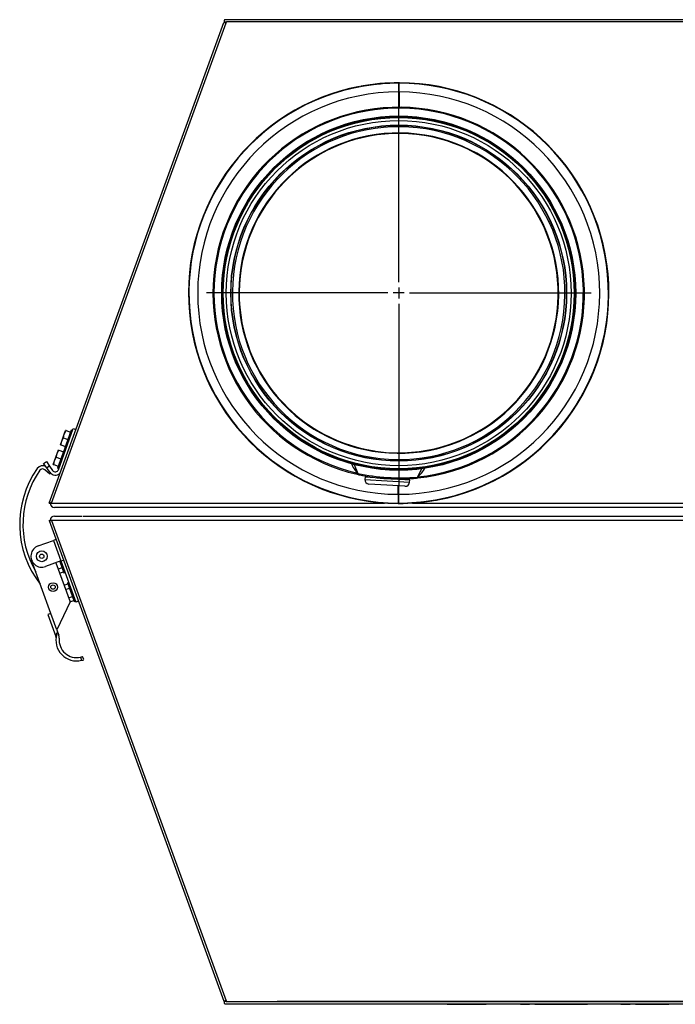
# Model space of a CAD drawing. Extents: x 172 to 2886, y 316 to 2181.
# Tile 8 of 30: x 919 to 1219, y 1730 to 2181. Entities that reach past the tile are written whole.
import ezdxf

# ---------------------------------------------------------------- set-up
doc = ezdxf.new("R2010")
doc.units = 0
doc.header["$LTSCALE"] = 25.4
doc.header["$MEASUREMENT"] = 0
doc.layers.get('0').update_dxf_attribs({"linetype": 'CONTINUOUS'})

msp = doc.modelspace()

# ---------------------------------------------------------------- linework, layer by layer
for p, q in [((932.16, 1959.58), (1012.13, 2179.3)), ((933.23, 1959.58), (1013.17, 2179.21)), ((1012.22, 2179.56), (1013.3, 2179.56)), ((2042.52, 2180.57), (1012.59, 2180.57)), ((1013.17, 2179.21), (1013.3, 2179.56)), ((1013.26, 2179.56), (1013.29, 2179.53)), ((2041.81, 2179.56), (1013.3, 2179.56)), ((1014.29, 2180.57), (1014.29, 2180.58)), ((2040.82, 2180.58), (1014.29, 2180.58)), ((2018.54, 2179.57), (1036.57, 2179.57)), ((1092.23, 2145.62), (1092.23, 2151.54)), ((1092.29, 2151.55), (1092.3, 2151.54)), ((1092.34, 2144.02), (1092.29, 2148.03)), ((1092.16, 2147.54), (1092.16, 2140.54)), ((1092.16, 2060.62), (1092.16, 2143.64)), ((1092.21, 2143.84), (1092.23, 2145.62)), ((1092.21, 2143.84), (1092.21, 2140.54)), ((1092.21, 2143.84), (1092.34, 2143.82)), ((1092.34, 2144.02), (1092.34, 2140.54)), ((1092.37, 2147.54), (1092.37, 2140.54)), ((1092.16, 2058.12), (1092.16, 2053.12)), ((1087.16, 2055.62), (1004.14, 2055.62)), ((1094.66, 2055.62), (1089.66, 2055.62)), ((1097.16, 2055.62), (1180.19, 2055.62)), ((1092.16, 2050.62), (1092.16, 1967.6)), ((1038.44, 2006.23), (1037.48, 2007.19)), ((1038.44, 2006.23), (1040.48, 2004.19)), ((936.4, 1974.82), (943.24, 1993.62)), ((937.95, 1987.83), (939.14, 1991.12)), ((938.73, 1989.41), (939.14, 1991.12)), ((939.14, 1991.12), (939.74, 1992.76)), ((939.14, 1991.12), (939.93, 1992.7)), ((942.34, 1992.88), (939.26, 1984.42)), ((939.93, 1992.7), (939.74, 1992.76)), ((939.93, 1992.7), (942, 1991.94)), ((942.9, 1992.68), (942.34, 1992.88)), ((943.24, 1993.62), (944.39, 1993.2)), ((937.35, 1986.19), (937.95, 1987.83)), ((937.35, 1986.19), (937.53, 1986.12)), ((937.53, 1986.12), (937.95, 1987.83)), ((937.53, 1986.12), (939.6, 1985.36)), ((937.95, 1987.83), (938.73, 1989.41)), ((938.73, 1989.41), (940.8, 1988.65)), ((934.7, 1978.9), (935.89, 1982.19)), ((935.48, 1980.48), (935.89, 1982.19)), ((935.89, 1982.19), (936.49, 1983.84)), ((935.89, 1982.19), (936.68, 1983.77)), ((939.09, 1983.96), (936.01, 1975.5)), ((936.68, 1983.77), (936.49, 1983.84)), ((936.68, 1983.77), (938.75, 1983.02)), ((939.65, 1983.75), (939.09, 1983.96)), ((939.26, 1984.42), (939.82, 1984.22)), ((929.67, 1977.71), (930.93, 1978.53)), ((931.11, 1975.66), (929.67, 1977.71)), ((930.93, 1978.53), (932.37, 1976.48)), ((934.1, 1977.26), (934.7, 1978.9)), ((934.1, 1977.26), (934.28, 1977.19)), ((934.28, 1977.19), (934.7, 1978.9)), ((934.28, 1977.19), (936.35, 1976.44)), ((934.7, 1978.9), (935.48, 1980.48)), ((935.48, 1980.48), (937.55, 1979.73)), ((1071.81, 1977.14), (1073.42, 1973.05)), ((930.18, 1974.83), (932.48, 1972.9)), ((932.37, 1976.48), (931.11, 1975.66)), ((932.54, 1973.62), (931.11, 1975.66)), ((932.37, 1976.48), (933.77, 1974.48)), ((932.48, 1972.9), (932.8, 1973.29)), ((936.01, 1975.5), (936.58, 1975.29)), ((1073.1, 1972.72), (1073.11, 1972.75)), ((1073.11, 1972.75), (1073.22, 1973.25)), ((1100.71, 1971.38), (1102.79, 1975.22)), ((1076.74, 1971.34), (1076.68, 1970.34)), ((1076.68, 1970.34), (1097.14, 1969.09)), ((1097.2, 1970.09), (1076.74, 1971.34)), ((1095.02, 1967.21), (1078.55, 1968.22)), ((1080, 1971.44), (1079.98, 1971.14)), ((1097.14, 1969.09), (1097.2, 1970.09)), ((1100.93, 1971.55), (1100.98, 1971.04)), ((1100.98, 1971.04), (1100.98, 1971.01)), ((1091.95, 1963.55), (1091.95, 1967.4)), ((1091.98, 1967.07), (1091.98, 1967.4)), ((1092.11, 1967.26), (1091.98, 1967.27)), ((1091.98, 1967.07), (1092.03, 1963.06)), ((1092.11, 1967.26), (1092.09, 1965.48)), ((1092.09, 1965.48), (1092.09, 1959.55)), ((1092.11, 1967.26), (1092.11, 1967.39)), ((1092.16, 1963.55), (1092.16, 1967.39)), ((932.16, 1959.58), (933.1, 1959.24)), ((933.19, 1959.5), (932.53, 1959.74)), ((933.19, 1959.5), (933.1, 1959.24)), ((933.1, 1959.24), (933.17, 1959.4)), ((933.1, 1959.24), (933.1, 1959.24)), ((933.17, 1959.4), (933.23, 1959.58)), ((933.23, 1959.58), (933.19, 1959.5)), ((933.23, 1959.58), (946.6, 1959.58)), ((946.6, 1959.58), (1085.63, 1959.58)), ((1092.03, 1959.55), (1092.02, 1959.55)), ((1098.42, 1959.58), (1523.62, 1959.58)), ((1108.51, 1960.96), (1108.51, 1960.95)), ((1109.51, 1961.04), (1109.52, 1960.96)), ((946.58, 1957.58), (934.58, 1957.58)), ((1523.62, 1957.58), (946.6, 1957.58)), ((932.16, 1951.58), (933.1, 1951.93)), ((932.16, 1951.58), (1012.13, 1731.87)), ((933.19, 1951.67), (932.53, 1951.43)), ((933.1, 1951.93), (933.1, 1951.93)), ((933.17, 1951.77), (933.1, 1951.93)), ((933.1, 1951.93), (933.19, 1951.67)), ((933.17, 1951.77), (933.23, 1951.59)), ((933.23, 1951.58), (1013.17, 1731.96)), ((947.6, 1951.58), (933.23, 1951.58)), ((934.58, 1953.58), (947.15, 1953.58)), ((947.6, 1953.58), (1523.62, 1953.58)), ((1523.62, 1951.58), (947.6, 1951.58)), ((927.12, 1939.93), (934.17, 1942.49)), ((935.32, 1942.91), (934.17, 1942.49)), ((934.17, 1942.49), (937.59, 1933.1)), ((933.02, 1909.09), (924.13, 1933.52)), ((937.59, 1933.1), (930.54, 1930.53)), ((935.24, 1932.24), (941.74, 1914.39)), ((937.02, 1932.89), (938.9, 1927.72)), ((937.59, 1933.1), (938.74, 1933.52)), ((937.59, 1933.1), (944.43, 1914.3)), ((936.27, 1929.4), (938.06, 1930.05)), ((936.96, 1927.51), (938.75, 1928.16)), ((938.9, 1927.72), (939.47, 1927.93)), ((938.99, 1921.95), (940.77, 1922.6)), ((941.18, 1923.23), (940.61, 1923.03)), ((940.61, 1923.03), (943.69, 1914.57)), ((939.68, 1920.05), (941.46, 1920.7)), ((941.74, 1914.39), (935.76, 1901.57)), ((941.06, 1916.25), (942.84, 1916.9)), ((941.71, 1914.34), (943.54, 1915)), ((943.69, 1914.57), (944.26, 1914.77)), ((945.58, 1914.72), (944.43, 1914.3)), ((933.02, 1909.09), (931.61, 1908.58)), ((935.76, 1901.57), (933.02, 1909.09)), ((931.61, 1908.58), (935.25, 1898.58)), ((935.64, 1899.49), (936.07, 1900.71)), ((935.76, 1901.57), (936.07, 1900.71)), ((936.07, 1900.71), (936.66, 1899.1)), ((946.55, 1889.07), (947.07, 1887.66)), ((948.03, 1887.95), (947.51, 1889.36)), ((1013.3, 1731.61), (1012.22, 1731.61)), ((1012.59, 1730.6), (2042.52, 1730.6)), ((1013.17, 1731.96), (1013.3, 1731.61)), ((1013.26, 1731.61), (1013.29, 1731.64)), ((1013.3, 1731.61), (2041.81, 1731.61)), ((1014.29, 1730.58), (1014.29, 1730.6)), ((1014.29, 1730.58), (2040.82, 1730.58)), ((2018.54, 1731.6), (1036.57, 1731.6)), ((1114.28, 1730.38), (1114.28, 1730.58)), ((1114.28, 1730.38), (1125.27, 1730.38)), ((1125.27, 1730.38), (1125.27, 1730.58)), ((1125.27, 1730.38), (1128.9, 1730.38)), ((1128.9, 1730.38), (1128.9, 1730.58)), ((1128.9, 1730.38), (1131.05, 1730.38)), ((1131.05, 1730.38), (1131.05, 1730.58)), ((1131.05, 1730.38), (1132.2, 1730.38)), ((1132.2, 1730.38), (1132.2, 1730.58)), ((1132.63, 1730.38), (1132.2, 1730.38)), ((1132.63, 1730.36), (1132.63, 1730.58)), ((1132.98, 1730.38), (1132.98, 1730.58)), ((1135.33, 1730.38), (1133.16, 1730.38)), ((1135.51, 1730.58), (1135.51, 1730.36)), ((1137.63, 1730.38), (1137.63, 1730.36)), ((1147.83, 1730.38), (1147.83, 1730.58)), ((1147.83, 1730.38), (1150.74, 1730.38)), ((1150.74, 1730.38), (1150.74, 1730.58)), ((1150.74, 1730.38), (1152.09, 1730.38)), ((1152.09, 1730.38), (1152.09, 1730.58)), ((1152.24, 1730.36), (1152.24, 1730.58)), ((1154.45, 1730.38), (1152.3, 1730.38)), ((1154.45, 1730.38), (1154.45, 1730.58)), ((1154.45, 1730.38), (1158.77, 1730.38)), ((1157.02, 1730.36), (1157.02, 1730.38)), ((1158.77, 1730.38), (1158.77, 1730.58)), ((1158.77, 1730.38), (1160.32, 1730.38)), ((1160.32, 1730.38), (1160.32, 1730.58)), ((1160.32, 1730.38), (1166.77, 1730.38)), ((1166.77, 1730.38), (1166.77, 1730.58)), ((1166.77, 1730.38), (1168.22, 1730.38)), ((1168.22, 1730.38), (1168.22, 1730.58)), ((1168.22, 1730.38), (1170.39, 1730.38)), ((1170.39, 1730.38), (1170.39, 1730.58)), ((1170.39, 1730.38), (1175.65, 1730.38)), ((1175.65, 1730.38), (1175.65, 1730.58)), ((1175.65, 1730.38), (1177.62, 1730.38)), ((1177.62, 1730.38), (1177.62, 1730.58)), ((1177.62, 1730.38), (1178.59, 1730.38)), ((1178.59, 1730.38), (1178.59, 1730.58)), ((1178.74, 1730.38), (1178.74, 1730.58)), ((1181.34, 1730.38), (1178.79, 1730.38)), ((1181.52, 1730.58), (1181.52, 1730.36)), ((1193.84, 1730.38), (1193.84, 1730.58)), ((1193.84, 1730.38), (1196.75, 1730.38)), ((1194.87, 1730.36), (1194.87, 1730.38)), ((1196.75, 1730.38), (1196.75, 1730.58)), ((1196.75, 1730.38), (1198.09, 1730.38)), ((1198.09, 1730.38), (1198.09, 1730.58)), ((1198.24, 1730.36), (1198.24, 1730.58)), ((1200.59, 1730.38), (1198.3, 1730.38)), ((1200.59, 1730.38), (1200.59, 1730.58)), ((1200.59, 1730.38), (1205, 1730.38)), ((1205, 1730.38), (1205, 1730.58)), ((1205, 1730.38), (1212.73, 1730.38)), ((1212.73, 1730.38), (1212.73, 1730.58)), ((1212.73, 1730.38), (1214.83, 1730.38)), ((1214.83, 1730.38), (1214.83, 1730.58)), ((1214.83, 1730.58), (1215.84, 1730.58)), ((1214.83, 1730.38), (1215.84, 1730.38)), ((1218.66, 1730.38), (1214.83, 1730.38)), ((1215.37, 1730.36), (1215.37, 1730.38)), ((1215.84, 1730.38), (1215.84, 1730.58)), ((1216.1, 1730.36), (1216.1, 1730.38)), ((1217.03, 1730.36), (1217.03, 1730.38))]:
    msp.add_line(p, q)
for centre, radius in [((1092.16, 2055.55), 80.99), ((1092.16, 2055.55), 80.79), ((1092.16, 2055.55), 80.3), ((1092.16, 2055.55), 78.92), ((1092.16, 2055.55), 76.84), ((1092.16, 2055.55), 76.71), ((928.83, 1935.23), 2.5), ((928.83, 1935.23), 1), ((933.96, 1921.14), 2), ((933.96, 1921.14), 1)]:
    msp.add_circle(centre, radius)
for centre, radius, start, end in [((1027.7, 2177.82), 15.57, 170.9242, 173.5761), ((1014.29, 2178.58), 2, 90, 97.1849), ((1092.16, 2055.55), 96.19, 100.7441, 269.8182), ((1092.16, 2055.55), 95.99, 100.0642, 269.9167), ((1092.16, 2055.55), 96.17, 89.8806, 100.4009), ((1092.16, 2055.55), 95.99, 89.9583, 100.0642), ((1092.16, 2055.55), 96, 89.9219, 99.8054), ((1149.51, 2148.54), 57.36, 177.0018, 180.9982), ((1092.16, 2055.55), 95.99, 280.0642, 89.9167), ((1035.04, 2148.54), 57.34, 359.0008, 2.9992), ((1108.56, 2053.3), 99.74, 99.2888, 99.3497), ((1092.16, 2055.55), 96.19, 280.7441, 89.8182), ((1092.16, 2055.55), 91.99, 90, 269.8696), ((1092.16, 2055.55), 91.99, 270, 89.8696), ((1092.16, 2055.55), 84.99, 275.9581, 257.0419), ((1092.16, 2055.62), 84.52, 275.9501, 257.0499), ((1092.16, 2055.55), 76.09, 356.5, 176.5), ((1092.16, 2055.55), 73.22, 356.5, 176.5), ((1092.16, 2055.55), 72.99, 271.7117, 261.2883), ((1092.16, 2055.55), 73.09, 356.5, 176.5), ((1092.16, 2055.55), 76.09, 176.5, 356.5), ((1092.16, 2055.55), 73.22, 176.5, 356.5), ((1092.16, 2055.55), 73.09, 176.5, 356.5), ((1091.31, 1953.36), 71.89, 135, 135.1889), ((929.22, 1973.68), 3, 61.4553, 144.9875), ((1083.75, 1982.76), 14.19, 201.7308, 222.0849), ((963.2, 1949.87), 44.5, 144.9875, 218.052), ((963.2, 1949.87), 43, 144.9875, 210.2817), ((929.22, 1973.68), 1.5, 50, 144.9875), ((935, 1975.34), 3, 215, 315.2148), ((935, 1975.34), 1.5, 215, 340), ((1080.91, 2001.44), 29.73, 254.784, 256.8671), ((1092.88, 2067.32), 96.21, 258.3188, 274.6811), ((1074.33, 1973.47), 1, 201.6181, 257.7711), ((1092.16, 2055.55), 84.99, 257.7451, 275.2551), ((1092.16, 2055.55), 84.99, 258.442, 258.7126), ((1091.64, 1982.27), 14.19, 310.9129, 331.5358), ((1078.68, 1970.22), 2, 176.5, 266.5), ((1095.14, 1969.21), 2, 266.5, 356.5), ((1092.16, 2055.55), 84.99, 274.2876, 274.598), ((1099.63, 1972.26), 1.38, 270.4336, 322.8212), ((1096.88, 1999.14), 28.39, 275.6047, 278.2969), ((1149.28, 1962.55), 57.34, 179.0008, 182.9992), ((1034.81, 1962.55), 57.36, 357.0018, 0.9982), ((929.43, 1943.77), 16.26, 76.48, 79.0196), ((934.58, 1959.58), 2, 184.4727, 270), ((1075.76, 2057.79), 99.74, 279.2888, 279.3497), ((1092.16, 2055.55), 96.17, 269.8806, 280.4009), ((1092.16, 2055.55), 96, 269.9219, 279.8054), ((1092.16, 2055.55), 95.99, 269.9583, 280.0642), ((1108.08, 2058.23), 97.2, 270.505, 271.1865), ((929.43, 1967.4), 16.26, 280.9804, 283.52), ((934.58, 1951.58), 2, 90, 175.5273), ((928.83, 1935.23), 5, 110, 290), ((934.15, 1898.16), 1.21, 353.5859, 24.2501), ((934.15, 1898.16), 1.21, 353.586, 24.2502), ((933.84, 1898.07), 1.5, 353.7667, 19.9953), ((933.83, 1898.07), 1.51, 353.8526, 19.9091), ((944.78, 1896.87), 9.5, 164.0066, 283.9577), ((933.84, 1898.07), 3, 353.7618, 20), ((944.78, 1896.87), 8, 173.7618, 282.8192), ((944.78, 1896.87), 8, 282.8192, 290), ((944.78, 1896.87), 9.5, 283.9577, 290), ((1027.7, 1733.35), 15.57, 186.4239, 189.0758), ((1014.29, 1732.58), 2, 262.8151, 270)]:
    msp.add_arc(centre, radius, start, end)
msp.add_ellipse((1108.31, 2058.46), major_axis=(-97.28, -17.53), ratio=0.986114, start_param=1.396928, end_param=1.407175)
for points, knots in [([(1012.13, 2179.3), (1012.14, 2179.32), (1012.17, 2179.33), (1012.28, 2179.34), (1012.36, 2179.34), (1012.55, 2179.31), (1012.66, 2179.3), (1012.91, 2179.26), (1013.04, 2179.23), (1013.17, 2179.21)], [0, 0, 0, 0, 0.25, 0.25, 0.5, 0.5, 0.75, 0.75, 1, 1, 1, 1]), ([(932.53, 1959.74), (932.43, 1959.73), (932.34, 1959.71), (932.22, 1959.66), (932.18, 1959.63), (932.16, 1959.58)], [0, 0, 0, 0, 0.5, 0.5, 1, 1, 1, 1]), ([(932.16, 1951.58), (932.18, 1951.54), (932.22, 1951.51), (932.34, 1951.46), (932.43, 1951.44), (932.53, 1951.43)], [0, 0, 0, 0, 0.5, 0.5, 1, 1, 1, 1]), ([(936.07, 1900.71), (936, 1900.55), (935.92, 1900.39), (935.75, 1900.1), (935.67, 1899.97), (935.54, 1899.74), (935.48, 1899.64), (935.39, 1899.46), (935.35, 1899.37), (935.3, 1899.21), (935.28, 1899.13), (935.26, 1898.98), (935.25, 1898.91), (935.24, 1898.77), (935.25, 1898.7), (935.25, 1898.66)], [0, 0, 0, 0, 0.125, 0.125, 0.25, 0.25, 0.375, 0.375, 0.5, 0.5, 0.625, 0.625, 0.75, 0.75, 0.8768241, 0.8768241, 0.8768241, 0.8768241]), ([(1013.17, 1731.96), (1013.04, 1731.93), (1012.91, 1731.91), (1012.66, 1731.87), (1012.55, 1731.85), (1012.36, 1731.83), (1012.28, 1731.83), (1012.17, 1731.84), (1012.14, 1731.85), (1012.13, 1731.87)], [0, 0, 0, 0, 0.25, 0.25, 0.5, 0.5, 0.75, 0.75, 1, 1, 1, 1])]:
    msp.add_open_spline(points, degree=3, knots=knots)
for points in [[(1012.59, 2180.57), (1012.5, 2180.57), (1012.41, 2180.46), (1012.32, 2180.27)], [(1073.22, 1973.25), (1073.3, 1973.21), (1073.37, 1973.16), (1073.45, 1973.12)], [(935.25, 1898.66), (935.25, 1898.61), (935.25, 1898.58), (935.25, 1898.58)], [(1012.32, 1730.9), (1012.41, 1730.71), (1012.5, 1730.6), (1012.59, 1730.6)]]:
    msp.add_open_spline(points, degree=3)

doc.saveas('drawing.dxf')
